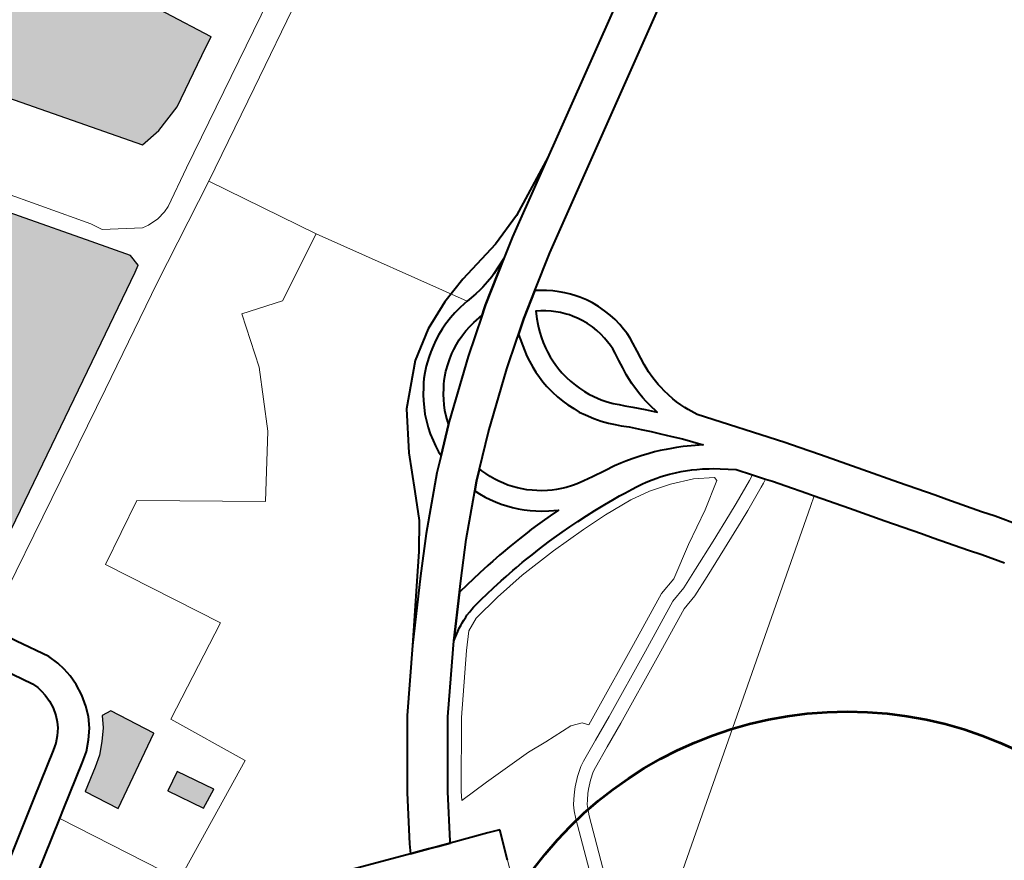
# Model space of a CAD drawing. Header units: metres. Extents: x 148316 to 148653, y 486436 to 486744.
# Tile 62 of 87: x 148553.6 to 148557.96, y 486724.94 to 486728.67. Entities that reach past the tile are written whole.
import ezdxf

# ---------------------------------------------------------------- set-up
doc = ezdxf.new("R2010")
doc.units = ezdxf.units.M
doc.header["$MEASUREMENT"] = 0
for name, color, linetype, lineweight in [('WVB-pen-brm-dik 018', 6, 'Continuous', 13), ('WVB-pen-dik 035', 1, 'Continuous', 40), ('WVB-raster-20%', 254, 'Continuous', 30), ('WVB-raster-60%', 253, 'Continuous', 30), ('WVB-tekst-dik 050', 1, 'Continuous', 53)]:
    doc.layers.add(name, color=color, linetype=linetype, lineweight=lineweight)

# ---------------------------------------------------------------- blocks, each defined once
blk = doc.blocks.new('INZET')
at = {"layer": 'WVB-raster-20%', "extrusion": (0, 0, -1)}
for points in [[(0.042004, -0.050449), (0.04153, -0.050402), (0.040889, -0.050212), (0.039608, -0.0495), (0.039375, -0.04938), (0.040405, -0.047335), (0.040483, -0.047294), (0.040606, -0.047206), (0.040709, -0.047103), (0.040782, -0.046995), (0.042076, -0.044626), (0.043292, -0.042389), (0.043562, -0.041972), (0.043737, -0.041719), (0.046613, -0.043739), (0.046712, -0.043809), (0.044443, -0.04701), (0.042618, -0.045721), (0.042445, -0.045966), (0.044269, -0.047255)], [(0.05122, -0.056769), (0.050119, -0.056139), (0.045104, -0.053387), (0.043779, -0.052657), (0.043632, -0.052569), (0.043645, -0.052293), (0.044174, -0.051541), (0.046115, -0.048777), (0.04621, -0.048647), (0.049447, -0.051052), (0.050523, -0.051794), (0.052675, -0.053309), (0.053101, -0.053679), (0.053128, -0.053701), (0.052637, -0.054409), (0.051405, -0.056427)]]:
    blk.add_hatch(color=256, dxfattribs=at).paths.add_polyline_path(points)
at = {"layer": 'WVB-raster-20%'}
blk.add_hatch(color=256, dxfattribs=at).paths.add_polyline_path([(-0.049434, -0.063215), (-0.049854, -0.062447), (-0.049432, -0.062217), (-0.049, -0.063008)])
at = {"layer": 'WVB-raster-60%'}
blk.add_hatch(color=256, dxfattribs=at).paths.add_polyline_path([(-0.050978, -0.062125), (-0.05135, -0.061395), (-0.050862, -0.061082), (-0.050626, -0.060926), (-0.050408, -0.060709), (-0.050214, -0.060479), (-0.050073, -0.060241), (-0.049854, -0.060271), (-0.049364, -0.061228)])
at = {"layer": 'WVB-pen-brm-dik 018'}
for p, q in [((-0.042004, -0.050449), (-0.044269, -0.047255)), ((-0.040405, -0.047335), (-0.039375, -0.04938)), ((-0.039262, -0.05086), (-0.034675, -0.048351)), ((-0.034675, -0.048351), (-0.039262, -0.05086)), ((-0.0458, -0.048556), (-0.043954, -0.051212)), ((-0.043954, -0.051212), (-0.0458, -0.048556)), ((-0.046115, -0.048777), (-0.044174, -0.051541)), ((-0.041503, -0.05143), (-0.037866, -0.049449)), ((-0.037866, -0.049449), (-0.041503, -0.05143)), ((-0.039608, -0.0495), (-0.040889, -0.050212)), ((-0.039375, -0.04938), (-0.039608, -0.0495)), ((-0.04153, -0.050402), (-0.042004, -0.050449)), ((-0.040889, -0.050212), (-0.04153, -0.050402)), ((-0.041277, -0.051961), (-0.039262, -0.05086)), ((-0.039262, -0.05086), (-0.041277, -0.051961)), ((-0.043954, -0.051212), (-0.043822, -0.051462)), ((-0.043822, -0.051462), (-0.043954, -0.051212)), ((-0.043822, -0.051462), (-0.043073, -0.051948)), ((-0.043073, -0.051948), (-0.043822, -0.051462)), ((-0.042335, -0.051897), (-0.041503, -0.05143)), ((-0.041503, -0.05143), (-0.042335, -0.051897)), ((-0.044174, -0.051541), (-0.043645, -0.052293)), ((-0.042469, -0.051948), (-0.042335, -0.051897)), ((-0.042335, -0.051897), (-0.042469, -0.051948)), ((-0.043518, -0.053134), (-0.041277, -0.051961)), ((-0.041277, -0.051961), (-0.043518, -0.053134)), ((-0.043073, -0.051948), (-0.042929, -0.051975)), ((-0.042929, -0.051975), (-0.043073, -0.051948)), ((-0.042929, -0.051975), (-0.042679, -0.051988)), ((-0.042679, -0.051988), (-0.042929, -0.051975)), ((-0.042679, -0.051988), (-0.042469, -0.051948)), ((-0.042469, -0.051948), (-0.042679, -0.051988)), ((-0.041277, -0.051961), (-0.040013, -0.054289)), ((-0.040013, -0.054289), (-0.041277, -0.051961)), ((-0.043645, -0.052293), (-0.043632, -0.052569)), ((-0.043632, -0.052569), (-0.043779, -0.052657)), ((-0.043779, -0.052657), (-0.045104, -0.053387)), ((-0.045815, -0.054392), (-0.043518, -0.053134)), ((-0.043518, -0.053134), (-0.045815, -0.054392)), ((-0.036506, -0.056871), (-0.030348, -0.053228)), ((-0.045104, -0.053387), (-0.050119, -0.056139)), ((-0.029892, -0.054004), (-0.036033, -0.057636)), ((-0.040013, -0.054289), (-0.041486, -0.055069)), ((-0.041486, -0.055069), (-0.040013, -0.054289)), ((-0.040013, -0.054289), (-0.038154, -0.05745)), ((-0.038154, -0.05745), (-0.040013, -0.054289)), ((-0.050993, -0.057188), (-0.045815, -0.054392)), ((-0.045815, -0.054392), (-0.050993, -0.057188)), ((-0.042381, -0.05478), (-0.042756, -0.055964)), ((-0.042756, -0.055964), (-0.042381, -0.05478)), ((-0.041486, -0.055069), (-0.042381, -0.05478)), ((-0.042381, -0.05478), (-0.041486, -0.055069)), ((-0.042756, -0.055964), (-0.04342, -0.057235)), ((-0.04342, -0.057235), (-0.042756, -0.055964)), ((-0.046683, -0.056801), (-0.048069, -0.057552)), ((-0.048069, -0.057552), (-0.046683, -0.056801)), ((-0.044373, -0.058476), (-0.046683, -0.056801)), ((-0.046683, -0.056801), (-0.044373, -0.058476)), ((-0.036937, -0.057149), (-0.036506, -0.056871)), ((-0.037317, -0.057298), (-0.036937, -0.057149)), ((-0.04342, -0.057235), (-0.044373, -0.058476)), ((-0.044373, -0.058476), (-0.04342, -0.057235)), ((-0.037782, -0.057414), (-0.037689, -0.057397)), ((-0.037689, -0.057397), (-0.037536, -0.057362)), ((-0.037536, -0.057362), (-0.037394, -0.057323)), ((-0.037394, -0.057323), (-0.037317, -0.057298)), ((-0.048069, -0.057552), (-0.046741, -0.060093)), ((-0.046741, -0.060093), (-0.048069, -0.057552)), ((-0.038962, -0.057631), (-0.038837, -0.057585)), ((-0.038837, -0.057585), (-0.038671, -0.057535)), ((-0.038671, -0.057535), (-0.038522, -0.057502)), ((-0.038522, -0.057502), (-0.038368, -0.057473)), ((-0.038368, -0.057473), (-0.038244, -0.057459)), ((-0.038244, -0.057459), (-0.038154, -0.05745)), ((-0.038154, -0.05745), (-0.03804, -0.057439)), ((-0.03804, -0.057439), (-0.037903, -0.057428)), ((-0.037903, -0.057428), (-0.037782, -0.057414)), ((-0.050664, -0.057797), (-0.050278, -0.058488)), ((-0.039461, -0.057897), (-0.039331, -0.057812)), ((-0.039331, -0.057812), (-0.039218, -0.05775)), ((-0.039218, -0.05775), (-0.039092, -0.057689)), ((-0.039092, -0.057689), (-0.038962, -0.057631)), ((-0.036033, -0.057636), (-0.03679, -0.058126)), ((-0.039726, -0.058096), (-0.039571, -0.057975)), ((-0.039571, -0.057975), (-0.039461, -0.057897)), ((-0.038793, -0.058048), (-0.038902, -0.058097)), ((-0.038846, -0.058464), (-0.038061, -0.057891)), ((-0.038695, -0.058012), (-0.038793, -0.058048)), ((-0.038556, -0.057971), (-0.038695, -0.058012)), ((-0.038431, -0.057942), (-0.038556, -0.057971)), ((-0.038302, -0.057918), (-0.038431, -0.057942)), ((-0.038061, -0.057891), (-0.038302, -0.057918)), ((-0.050921, -0.058772), (-0.051277, -0.058134)), ((-0.039927, -0.058291), (-0.039836, -0.0582)), ((-0.039836, -0.0582), (-0.039726, -0.058096)), ((-0.039208, -0.058269), (-0.039302, -0.058336)), ((-0.039101, -0.058199), (-0.039208, -0.058269)), ((-0.03901, -0.05815), (-0.039101, -0.058199)), ((-0.038902, -0.058097), (-0.03901, -0.05815)), ((-0.03679, -0.058126), (-0.036585, -0.058275)), ((-0.036585, -0.058275), (-0.03647, -0.058366)), ((-0.050278, -0.058488), (-0.050198, -0.058727)), ((-0.040147, -0.05857), (-0.04005, -0.058444)), ((-0.04005, -0.058444), (-0.039987, -0.058364)), ((-0.040021, -0.059391), (-0.038846, -0.058464)), ((-0.039987, -0.058364), (-0.039927, -0.058291)), ((-0.039432, -0.058438), (-0.039522, -0.058522)), ((-0.039302, -0.058336), (-0.039432, -0.058438)), ((-0.03647, -0.058366), (-0.036368, -0.058459)), ((-0.036368, -0.058459), (-0.036282, -0.058549)), ((-0.040292, -0.058807), (-0.040221, -0.058687)), ((-0.040221, -0.058687), (-0.040147, -0.05857)), ((-0.039637, -0.058646), (-0.039695, -0.058721)), ((-0.039593, -0.058593), (-0.039637, -0.058646)), ((-0.039522, -0.058522), (-0.039593, -0.058593)), ((-0.037654, -0.058709), (-0.03776, -0.058786)), ((-0.037749, -0.059069), (-0.037654, -0.058709)), ((-0.037118, -0.05866), (-0.037172, -0.05877)), ((-0.037039, -0.058513), (-0.037118, -0.05866)), ((-0.036944, -0.05857), (-0.037039, -0.058513)), ((-0.036858, -0.058633), (-0.036944, -0.05857)), ((-0.036761, -0.05871), (-0.036858, -0.058633)), ((-0.036683, -0.05878), (-0.036761, -0.05871)), ((-0.036282, -0.058549), (-0.036194, -0.058647)), ((-0.036194, -0.058647), (-0.036117, -0.058748)), ((-0.050875, -0.05891), (-0.050921, -0.058772)), ((-0.050852, -0.059023), (-0.050875, -0.05891)), ((-0.050198, -0.058727), (-0.050159, -0.058917)), ((-0.050159, -0.058917), (-0.050139, -0.05911)), ((-0.040365, -0.058944), (-0.040292, -0.058807)), ((-0.039837, -0.058922), (-0.039899, -0.059026)), ((-0.039778, -0.058829), (-0.039837, -0.058922)), ((-0.039695, -0.058721), (-0.039778, -0.058829)), ((-0.03776, -0.058786), (-0.038302, -0.059181)), ((-0.037204, -0.058841), (-0.037245, -0.058948)), ((-0.037172, -0.05877), (-0.037204, -0.058841)), ((-0.036614, -0.058854), (-0.036683, -0.05878)), ((-0.03654, -0.058936), (-0.036614, -0.058854)), ((-0.036117, -0.058748), (-0.036064, -0.058824)), ((-0.036064, -0.058824), (-0.035979, -0.058962)), ((-0.050839, -0.059145), (-0.050852, -0.059023)), ((-0.050839, -0.059305), (-0.050839, -0.059145)), ((-0.050139, -0.05911), (-0.050139, -0.059348)), ((-0.040477, -0.059228), (-0.040425, -0.05909)), ((-0.040425, -0.05909), (-0.040365, -0.058944)), ((-0.039957, -0.059135), (-0.040006, -0.059255)), ((-0.039899, -0.059026), (-0.039957, -0.059135)), ((-0.037779, -0.05921), (-0.037749, -0.059069)), ((-0.037282, -0.059063), (-0.037311, -0.059173)), ((-0.037245, -0.058948), (-0.037282, -0.059063)), ((-0.036481, -0.059012), (-0.03654, -0.058936)), ((-0.036441, -0.05907), (-0.036481, -0.059012)), ((-0.03637, -0.059186), (-0.036441, -0.05907)), ((-0.035979, -0.058962), (-0.035909, -0.059093)), ((-0.035909, -0.059093), (-0.035848, -0.05923)), ((-0.050859, -0.05947), (-0.050839, -0.059305)), ((-0.050139, -0.059348), (-0.050172, -0.059612)), ((-0.040523, -0.059371), (-0.040477, -0.059228)), ((-0.040006, -0.059255), (-0.040052, -0.059377)), ((-0.038302, -0.059181), (-0.039447, -0.060084)), ((-0.037818, -0.059485), (-0.037801, -0.059334)), ((-0.037801, -0.059334), (-0.037779, -0.05921)), ((-0.037337, -0.059295), (-0.037355, -0.059398)), ((-0.037311, -0.059173), (-0.037337, -0.059295)), ((-0.036313, -0.059292), (-0.03637, -0.059186)), ((-0.036265, -0.059399), (-0.036313, -0.059292)), ((-0.035848, -0.05923), (-0.035791, -0.059387)), ((-0.05091, -0.059644), (-0.050859, -0.05947)), ((-0.04058, -0.059654), (-0.040559, -0.059527)), ((-0.040559, -0.059527), (-0.040523, -0.059371)), ((-0.040052, -0.059377), (-0.040071, -0.059434)), ((-0.040071, -0.059434), (-0.040021, -0.059391)), ((-0.037824, -0.059615), (-0.037818, -0.059485)), ((-0.037369, -0.059521), (-0.037374, -0.059627)), ((-0.037355, -0.059398), (-0.037369, -0.059521)), ((-0.036221, -0.059522), (-0.036265, -0.059399)), ((-0.036187, -0.059647), (-0.036221, -0.059522)), ((-0.035791, -0.059387), (-0.03575, -0.059539)), ((-0.03575, -0.059539), (-0.035718, -0.059682)), ((-0.051032, -0.059897), (-0.050963, -0.059781)), ((-0.050963, -0.059781), (-0.05091, -0.059644)), ((-0.050172, -0.059612), (-0.050246, -0.059867)), ((-0.040606, -0.059899), (-0.040603, -0.059802)), ((-0.040603, -0.059802), (-0.04058, -0.059654)), ((-0.037825, -0.059749), (-0.037824, -0.059615)), ((-0.03782, -0.059875), (-0.037825, -0.059749)), ((-0.037374, -0.059627), (-0.037375, -0.059742)), ((-0.037375, -0.059742), (-0.037371, -0.05985)), ((-0.036161, -0.059764), (-0.036187, -0.059647)), ((-0.036144, -0.059882), (-0.036161, -0.059764)), ((-0.035718, -0.059682), (-0.035696, -0.059832)), ((-0.051145, -0.060032), (-0.051032, -0.059897)), ((-0.050246, -0.059867), (-0.05033, -0.060086)), ((-0.040905, -0.060158), (-0.040606, -0.059899)), ((-0.03781, -0.060016), (-0.03782, -0.059875)), ((-0.03778, -0.060187), (-0.03781, -0.060016)), ((-0.037371, -0.05985), (-0.037363, -0.059961)), ((-0.037363, -0.059961), (-0.037338, -0.060104)), ((-0.036136, -0.059986), (-0.036144, -0.059882)), ((-0.036132, -0.060088), (-0.036136, -0.059986)), ((-0.035696, -0.059832), (-0.035686, -0.059961)), ((-0.035686, -0.059961), (-0.035682, -0.060089)), ((-0.051407, -0.060244), (-0.051261, -0.060148)), ((-0.051261, -0.060148), (-0.051145, -0.060032)), ((-0.05033, -0.060086), (-0.05046, -0.060305)), ((-0.046741, -0.060093), (-0.048877, -0.061191)), ((-0.048877, -0.061191), (-0.046741, -0.060093)), ((-0.041878, -0.061115), (-0.040905, -0.060158)), ((-0.039447, -0.060084), (-0.040084, -0.060637)), ((-0.037751, -0.060333), (-0.03778, -0.060187)), ((-0.037338, -0.060104), (-0.037313, -0.060226)), ((-0.037313, -0.060226), (-0.037275, -0.060358)), ((-0.036145, -0.060287), (-0.036136, -0.060184)), ((-0.036136, -0.060184), (-0.036132, -0.060088)), ((-0.035686, -0.060213), (-0.035698, -0.060339)), ((-0.035682, -0.060089), (-0.035686, -0.060213)), ((-0.052349, -0.060847), (-0.051407, -0.060244)), ((-0.05046, -0.060305), (-0.050629, -0.060506)), ((-0.050073, -0.060241), (-0.050214, -0.060479)), ((-0.049854, -0.060271), (-0.050073, -0.060241)), ((-0.049364, -0.061228), (-0.049854, -0.060271)), ((-0.037708, -0.060483), (-0.037751, -0.060333)), ((-0.037275, -0.060358), (-0.037245, -0.060463)), ((-0.036171, -0.060469), (-0.036145, -0.060287)), ((-0.035698, -0.060339), (-0.035726, -0.060533)), ((-0.050629, -0.060506), (-0.050816, -0.060693)), ((-0.050214, -0.060479), (-0.050408, -0.060709)), ((-0.040084, -0.060637), (-0.040067, -0.060701)), ((-0.03767, -0.060614), (-0.037708, -0.060483)), ((-0.037608, -0.06076), (-0.03767, -0.060614)), ((-0.037245, -0.060463), (-0.037193, -0.060585)), ((-0.037193, -0.060585), (-0.037148, -0.060694)), ((-0.03622, -0.060818), (-0.036197, -0.060651)), ((-0.036197, -0.060651), (-0.036171, -0.060469)), ((-0.035726, -0.060533), (-0.035751, -0.060712)), ((-0.054134, -0.061988), (-0.052349, -0.060847)), ((-0.051025, -0.060831), (-0.051972, -0.061437)), ((-0.050816, -0.060693), (-0.051025, -0.060831)), ((-0.050408, -0.060709), (-0.050626, -0.060926)), ((-0.040067, -0.060701), (-0.040033, -0.060802)), ((-0.040033, -0.060802), (-0.039991, -0.060909)), ((-0.037552, -0.060893), (-0.037608, -0.06076)), ((-0.037476, -0.061026), (-0.037552, -0.060893)), ((-0.037148, -0.060694), (-0.037088, -0.060798)), ((-0.037088, -0.060798), (-0.036996, -0.060952)), ((-0.03623, -0.060926), (-0.03622, -0.060818)), ((-0.035772, -0.060869), (-0.03578, -0.060954)), ((-0.035751, -0.060712), (-0.035772, -0.060869)), ((-0.050862, -0.061082), (-0.05135, -0.061395)), ((-0.050626, -0.060926), (-0.050862, -0.061082)), ((-0.040449, -0.060972), (-0.041233, -0.061742)), ((-0.040405, -0.061086), (-0.040449, -0.060972)), ((-0.040343, -0.06122), (-0.040405, -0.061086)), ((-0.039991, -0.060909), (-0.03994, -0.061018)), ((-0.03994, -0.061018), (-0.039893, -0.061105)), ((-0.039893, -0.061105), (-0.039835, -0.061206)), ((-0.037374, -0.061195), (-0.037476, -0.061026)), ((-0.036996, -0.060952), (-0.036918, -0.061065)), ((-0.036918, -0.061065), (-0.036827, -0.061173)), ((-0.036235, -0.061224), (-0.036234, -0.06105)), ((-0.036234, -0.06105), (-0.03623, -0.060926)), ((-0.035784, -0.061059), (-0.035785, -0.061215)), ((-0.03578, -0.060954), (-0.035784, -0.061059)), ((-0.050978, -0.062125), (-0.049364, -0.061228)), ((-0.048877, -0.061191), (-0.048069, -0.062894)), ((-0.048069, -0.062894), (-0.048877, -0.061191)), ((-0.042525, -0.061811), (-0.041878, -0.061115)), ((-0.040286, -0.061324), (-0.040343, -0.06122)), ((-0.04022, -0.061439), (-0.040286, -0.061324)), ((-0.039835, -0.061206), (-0.039779, -0.061294)), ((-0.039779, -0.061294), (-0.039715, -0.061379)), ((-0.037277, -0.061337), (-0.037374, -0.061195)), ((-0.036827, -0.061173), (-0.036737, -0.06127)), ((-0.036737, -0.06127), (-0.036649, -0.061364)), ((-0.03623, -0.061345), (-0.036235, -0.061224)), ((-0.035785, -0.061215), (-0.03578, -0.061315)), ((-0.03578, -0.061315), (-0.035772, -0.061409)), ((-0.051972, -0.061437), (-0.052158, -0.061556)), ((-0.05135, -0.061395), (-0.050978, -0.062125)), ((-0.040149, -0.06155), (-0.04022, -0.061439)), ((-0.039715, -0.061379), (-0.039644, -0.061465)), ((-0.039644, -0.061465), (-0.039572, -0.061548)), ((-0.039572, -0.061548), (-0.039497, -0.061622)), ((-0.037165, -0.061471), (-0.037277, -0.061337)), ((-0.037066, -0.061577), (-0.037165, -0.061471)), ((-0.036649, -0.061364), (-0.036521, -0.061489)), ((-0.036521, -0.061489), (-0.036329, -0.061696)), ((-0.03622, -0.061455), (-0.03623, -0.061345)), ((-0.036208, -0.061559), (-0.03622, -0.061455)), ((-0.035772, -0.061409), (-0.035761, -0.061503)), ((-0.035761, -0.061503), (-0.035748, -0.0616)), ((-0.052158, -0.061556), (-0.053661, -0.062516)), ((-0.050783, -0.064194), (-0.052158, -0.061556)), ((-0.052158, -0.061556), (-0.050783, -0.064194)), ((-0.041233, -0.061742), (-0.041861, -0.062418)), ((-0.040069, -0.061658), (-0.040149, -0.06155)), ((-0.039987, -0.061757), (-0.040069, -0.061658)), ((-0.0399, -0.061856), (-0.039987, -0.061757)), ((-0.039497, -0.061622), (-0.039412, -0.061699)), ((-0.039412, -0.061699), (-0.039328, -0.061768)), ((-0.036971, -0.061679), (-0.037066, -0.061577)), ((-0.036843, -0.061804), (-0.036971, -0.061679)), ((-0.036329, -0.061696), (-0.036148, -0.061894)), ((-0.036192, -0.061675), (-0.036208, -0.061559)), ((-0.036148, -0.061894), (-0.036192, -0.061675)), ((-0.035748, -0.0616), (-0.035722, -0.061729)), ((-0.035722, -0.061729), (-0.035692, -0.06186)), ((-0.043563, -0.062964), (-0.042525, -0.061811)), ((-0.039806, -0.061948), (-0.0399, -0.061856)), ((-0.039706, -0.06204), (-0.039806, -0.061948)), ((-0.039328, -0.061768), (-0.039244, -0.061831)), ((-0.039244, -0.061831), (-0.039133, -0.061901)), ((-0.039133, -0.061901), (-0.039044, -0.061955)), ((-0.039044, -0.061955), (-0.038958, -0.062)), ((-0.03666, -0.062001), (-0.036843, -0.061804)), ((-0.035692, -0.06186), (-0.035662, -0.061959)), ((-0.035662, -0.061959), (-0.035627, -0.062063)), ((-0.039606, -0.062122), (-0.039706, -0.06204)), ((-0.039499, -0.062202), (-0.039606, -0.062122)), ((-0.03937, -0.062283), (-0.039499, -0.062202)), ((-0.038958, -0.062), (-0.038854, -0.062047)), ((-0.038854, -0.062047), (-0.038759, -0.062085)), ((-0.038759, -0.062085), (-0.038617, -0.062134)), ((-0.038617, -0.062134), (-0.038514, -0.062161)), ((-0.038514, -0.062161), (-0.038354, -0.062195)), ((-0.038354, -0.062195), (-0.038144, -0.06223)), ((-0.036505, -0.06217), (-0.03666, -0.062001)), ((-0.036362, -0.062329), (-0.036505, -0.06217)), ((-0.035627, -0.062063), (-0.035587, -0.062171)), ((-0.035587, -0.062171), (-0.035555, -0.062248)), ((-0.049854, -0.062447), (-0.049432, -0.062217)), ((-0.049432, -0.062217), (-0.049, -0.063008)), ((-0.041861, -0.062418), (-0.042032, -0.062609)), ((-0.040449, -0.062424), (-0.040261, -0.062412)), ((-0.040261, -0.062412), (-0.040046, -0.062403)), ((-0.040046, -0.062403), (-0.03992, -0.062398)), ((-0.03992, -0.062398), (-0.039761, -0.062394)), ((-0.039761, -0.062394), (-0.039627, -0.062392)), ((-0.039627, -0.062392), (-0.039409, -0.062392)), ((-0.039409, -0.062392), (-0.039188, -0.062394)), ((-0.039188, -0.062394), (-0.03937, -0.062283)), ((-0.038144, -0.06223), (-0.037847, -0.062278)), ((-0.037847, -0.062278), (-0.03761, -0.062317)), ((-0.03761, -0.062317), (-0.037461, -0.062351)), ((-0.037461, -0.062351), (-0.037342, -0.062381)), ((-0.037342, -0.062381), (-0.037196, -0.062417)), ((-0.037196, -0.062417), (-0.036998, -0.062477)), ((-0.036192, -0.062522), (-0.036362, -0.062329)), ((-0.035555, -0.062248), (-0.035454, -0.062456)), ((-0.049434, -0.063215), (-0.049854, -0.062447)), ((-0.042032, -0.062609), (-0.041799, -0.062572)), ((-0.041799, -0.062572), (-0.041616, -0.062545)), ((-0.041616, -0.062545), (-0.041418, -0.062517)), ((-0.041418, -0.062517), (-0.041181, -0.062489)), ((-0.041181, -0.062489), (-0.041031, -0.062472)), ((-0.041031, -0.062472), (-0.04093, -0.062463)), ((-0.04093, -0.062463), (-0.040835, -0.062454)), ((-0.040835, -0.062454), (-0.040727, -0.062445)), ((-0.040727, -0.062445), (-0.040548, -0.062429)), ((-0.040548, -0.062429), (-0.040449, -0.062424)), ((-0.036998, -0.062477), (-0.036824, -0.062537)), ((-0.036824, -0.062537), (-0.036708, -0.062579)), ((-0.036708, -0.062579), (-0.036584, -0.06263)), ((-0.036584, -0.06263), (-0.036466, -0.062684)), ((-0.036036, -0.062702), (-0.036192, -0.062522)), ((-0.035454, -0.062456), (-0.034231, -0.064088)), ((-0.040029, -0.062853), (-0.04024, -0.062861)), ((-0.039907, -0.062848), (-0.040029, -0.062853)), ((-0.039752, -0.062844), (-0.039907, -0.062848)), ((-0.039623, -0.062842), (-0.039752, -0.062844)), ((-0.03941, -0.062842), (-0.039623, -0.062842)), ((-0.039201, -0.062844), (-0.03941, -0.062842)), ((-0.038988, -0.06285), (-0.039201, -0.062844)), ((-0.038759, -0.062859), (-0.038988, -0.06285)), ((-0.038542, -0.062871), (-0.038759, -0.062859)), ((-0.036466, -0.062684), (-0.03636, -0.062736)), ((-0.03636, -0.062736), (-0.03625, -0.062785)), ((-0.03625, -0.062785), (-0.036117, -0.062853)), ((-0.036117, -0.062853), (-0.035736, -0.063073)), ((-0.035736, -0.063073), (-0.036036, -0.062702)), ((-0.048069, -0.062894), (-0.050783, -0.064194)), ((-0.050783, -0.064194), (-0.048069, -0.062894)), ((-0.049, -0.063008), (-0.049434, -0.063215)), ((-0.044559, -0.06416), (-0.043563, -0.062964)), ((-0.042026, -0.063072), (-0.042098, -0.06309)), ((-0.041972, -0.063059), (-0.042026, -0.063072)), ((-0.041911, -0.063046), (-0.041972, -0.063059)), ((-0.041834, -0.063033), (-0.041911, -0.063046)), ((-0.041731, -0.063017), (-0.041834, -0.063033)), ((-0.041552, -0.06299), (-0.041731, -0.063017)), ((-0.04136, -0.062963), (-0.041552, -0.06299)), ((-0.04113, -0.062936), (-0.04136, -0.062963)), ((-0.040986, -0.06292), (-0.04113, -0.062936)), ((-0.040888, -0.062911), (-0.040986, -0.06292)), ((-0.040794, -0.062902), (-0.040888, -0.062911)), ((-0.040689, -0.062893), (-0.040794, -0.062902)), ((-0.040516, -0.062878), (-0.040689, -0.062893)), ((-0.040684, -0.063104), (-0.039803, -0.063069)), ((-0.039803, -0.063069), (-0.040684, -0.063104)), ((-0.040422, -0.062873), (-0.040516, -0.062878)), ((-0.04024, -0.062861), (-0.040422, -0.062873)), ((-0.039803, -0.063069), (-0.038991, -0.063069)), ((-0.038991, -0.063069), (-0.039803, -0.063069)), ((-0.038991, -0.063069), (-0.038404, -0.063087)), ((-0.038404, -0.063087), (-0.038991, -0.063069)), ((-0.038283, -0.06289), (-0.038542, -0.062871)), ((-0.038076, -0.062908), (-0.038283, -0.06289)), ((-0.037905, -0.062925), (-0.038076, -0.062908)), ((-0.037772, -0.06294), (-0.037905, -0.062925)), ((-0.037591, -0.062962), (-0.037772, -0.06294)), ((-0.037479, -0.062978), (-0.037591, -0.062962)), ((-0.037347, -0.063), (-0.037479, -0.062978)), ((-0.037249, -0.06302), (-0.037347, -0.063)), ((-0.037105, -0.063055), (-0.037249, -0.06302)), ((-0.037, -0.063083), (-0.037105, -0.063055)), ((-0.042567, -0.063293), (-0.042755, -0.063412)), ((-0.042496, -0.063252), (-0.042567, -0.063293)), ((-0.042436, -0.063222), (-0.042496, -0.063252)), ((-0.042374, -0.063193), (-0.042436, -0.063222)), ((-0.042313, -0.063166), (-0.042374, -0.063193)), ((-0.042363, -0.063425), (-0.042065, -0.063294)), ((-0.042065, -0.063294), (-0.042363, -0.063425)), ((-0.042241, -0.063139), (-0.042313, -0.063166)), ((-0.042193, -0.06312), (-0.042241, -0.063139)), ((-0.042098, -0.06309), (-0.042193, -0.06312)), ((-0.042065, -0.063294), (-0.041409, -0.06319)), ((-0.041409, -0.06319), (-0.042065, -0.063294)), ((-0.041409, -0.06319), (-0.040684, -0.063104)), ((-0.040684, -0.063104), (-0.041409, -0.06319)), ((-0.038404, -0.063087), (-0.037748, -0.063138)), ((-0.037748, -0.063138), (-0.038404, -0.063087)), ((-0.037748, -0.063138), (-0.037299, -0.063225)), ((-0.037299, -0.063225), (-0.037748, -0.063138)), ((-0.037299, -0.063225), (-0.036833, -0.063363)), ((-0.036833, -0.063363), (-0.037299, -0.063225)), ((-0.036924, -0.063105), (-0.037, -0.063083)), ((-0.036798, -0.063147), (-0.036924, -0.063105)), ((-0.036721, -0.063176), (-0.036798, -0.063147)), ((-0.036597, -0.063224), (-0.036721, -0.063176)), ((-0.036481, -0.063276), (-0.036597, -0.063224)), ((-0.036262, -0.063385), (-0.036481, -0.063276)), ((-0.042755, -0.063412), (-0.042882, -0.063553)), ((-0.042655, -0.06375), (-0.042363, -0.063425)), ((-0.042363, -0.063425), (-0.042655, -0.06375)), ((-0.036833, -0.063363), (-0.036349, -0.06357)), ((-0.036349, -0.06357), (-0.036833, -0.063363)), ((-0.036165, -0.06344), (-0.036262, -0.063385)), ((-0.03606, -0.063502), (-0.036165, -0.06344)), ((-0.035937, -0.063583), (-0.03606, -0.063502)), ((-0.042882, -0.063553), (-0.043846, -0.064711)), ((-0.036349, -0.06357), (-0.035952, -0.063812)), ((-0.035952, -0.063812), (-0.036349, -0.06357)), ((-0.035848, -0.063645), (-0.035937, -0.063583)), ((-0.035737, -0.063729), (-0.035848, -0.063645)), ((-0.035461, -0.063947), (-0.035737, -0.063729)), ((-0.043609, -0.064894), (-0.042655, -0.06375)), ((-0.042655, -0.06375), (-0.043609, -0.064894)), ((-0.035952, -0.063898), (-0.036539, -0.064278)), ((-0.036539, -0.064278), (-0.035952, -0.063898)), ((-0.035952, -0.063812), (-0.035952, -0.063898)), ((-0.035952, -0.063898), (-0.035952, -0.063812)), ((-0.035232, -0.064252), (-0.035461, -0.063947)), ((-0.045556, -0.065556), (-0.044559, -0.06416)), ((-0.034231, -0.064088), (-0.034036, -0.064356)), ((-0.036539, -0.064278), (-0.037282, -0.064693)), ((-0.037282, -0.064693), (-0.036539, -0.064278)), ((-0.035361, -0.064318), (-0.035898, -0.064563)), ((-0.035898, -0.064563), (-0.035361, -0.064318)), ((-0.035232, -0.064252), (-0.035361, -0.064318)), ((-0.035361, -0.064318), (-0.035232, -0.064252)), ((-0.03505, -0.064496), (-0.035232, -0.064252)), ((-0.034036, -0.064356), (-0.033748, -0.064766)), ((-0.035898, -0.064563), (-0.036152, -0.064673)), ((-0.036152, -0.064673), (-0.035898, -0.064563)), ((-0.035776, -0.064837), (-0.035231, -0.064588)), ((-0.035231, -0.064588), (-0.035776, -0.064837)), ((-0.035231, -0.064588), (-0.03514, -0.064542)), ((-0.03514, -0.064542), (-0.035231, -0.064588)), ((-0.03514, -0.064542), (-0.03505, -0.064496)), ((-0.03505, -0.064496), (-0.03514, -0.064542)), ((-0.034955, -0.064623), (-0.03505, -0.064496)), ((-0.043846, -0.064711), (-0.04481, -0.066061)), ((-0.037282, -0.064693), (-0.03799, -0.065117)), ((-0.03799, -0.065117), (-0.037282, -0.064693)), ((-0.036152, -0.064673), (-0.036797, -0.064946)), ((-0.036797, -0.064946), (-0.036152, -0.064673)), ((-0.034768, -0.06488), (-0.034955, -0.064623)), ((-0.033748, -0.064766), (-0.033175, -0.065583)), ((-0.044562, -0.066229), (-0.043609, -0.064894)), ((-0.043609, -0.064894), (-0.044562, -0.066229)), ((-0.036797, -0.064946), (-0.037472, -0.065228)), ((-0.037472, -0.065228), (-0.036797, -0.064946)), ((-0.036681, -0.065223), (-0.036034, -0.064949)), ((-0.036034, -0.064949), (-0.036681, -0.065223)), ((-0.036034, -0.064949), (-0.035776, -0.064837)), ((-0.035776, -0.064837), (-0.036034, -0.064949)), ((-0.034484, -0.065283), (-0.034768, -0.06488)), ((-0.0384, -0.065231), (-0.039561, -0.065792)), ((-0.039561, -0.065792), (-0.0384, -0.065231)), ((-0.03799, -0.065117), (-0.0384, -0.065231)), ((-0.0384, -0.065231), (-0.03799, -0.065117)), ((-0.037472, -0.065228), (-0.037927, -0.065411)), ((-0.037927, -0.065411), (-0.037472, -0.065228)), ((-0.037358, -0.065505), (-0.036681, -0.065223)), ((-0.036681, -0.065223), (-0.037358, -0.065505)), ((-0.037927, -0.065411), (-0.038294, -0.065513)), ((-0.038294, -0.065513), (-0.037927, -0.065411)), ((-0.034388, -0.065421), (-0.034593, -0.06557)), ((-0.034593, -0.06557), (-0.034388, -0.065421)), ((-0.034388, -0.065421), (-0.034484, -0.065283)), ((-0.033911, -0.066101), (-0.034388, -0.065421)), ((-0.046168, -0.066509), (-0.045556, -0.065556)), ((-0.034593, -0.06557), (-0.044058, -0.072243)), ((-0.044058, -0.072243), (-0.034593, -0.06557)), ((-0.038294, -0.065513), (-0.039432, -0.066062)), ((-0.039432, -0.066062), (-0.038294, -0.065513)), ((-0.038188, -0.065795), (-0.037831, -0.065696)), ((-0.037831, -0.065696), (-0.038188, -0.065795)), ((-0.037831, -0.065696), (-0.037358, -0.065505)), ((-0.037358, -0.065505), (-0.037831, -0.065696)), ((-0.033175, -0.065583), (-0.032692, -0.066265)), ((-0.039561, -0.065792), (-0.041058, -0.066504)), ((-0.041058, -0.066504), (-0.039561, -0.065792)), ((-0.039302, -0.066333), (-0.038188, -0.065795)), ((-0.038188, -0.065795), (-0.039302, -0.066333)), ((-0.04481, -0.066061), (-0.045403, -0.066984)), ((-0.039432, -0.066062), (-0.040931, -0.066776)), ((-0.040931, -0.066776), (-0.039432, -0.066062)), ((-0.033428, -0.066784), (-0.033911, -0.066101)), ((-0.047758, -0.06615), (-0.046282, -0.0667)), ((-0.044672, -0.0664), (-0.044562, -0.066229)), ((-0.044562, -0.066229), (-0.044672, -0.0664)), ((-0.040803, -0.067047), (-0.039302, -0.066333)), ((-0.039302, -0.066333), (-0.040803, -0.067047)), ((-0.032692, -0.066265), (-0.032198, -0.066969)), ((-0.046282, -0.0667), (-0.046168, -0.066509)), ((-0.043982, -0.066385), (-0.044672, -0.0664)), ((-0.044672, -0.0664), (-0.043982, -0.066385)), ((-0.043291, -0.066385), (-0.043982, -0.066385)), ((-0.043982, -0.066385), (-0.043291, -0.066385)), ((-0.042842, -0.066385), (-0.043291, -0.066385)), ((-0.043291, -0.066385), (-0.042842, -0.066385)), ((-0.042393, -0.06642), (-0.042842, -0.066385)), ((-0.042842, -0.066385), (-0.042393, -0.06642)), ((-0.041737, -0.066454), (-0.042393, -0.06642)), ((-0.042393, -0.06642), (-0.041737, -0.066454)), ((-0.041495, -0.066541), (-0.041737, -0.066454)), ((-0.041737, -0.066454), (-0.041495, -0.066541)), ((-0.041401, -0.066663), (-0.041495, -0.066541)), ((-0.041495, -0.066541), (-0.041401, -0.066663)), ((-0.041058, -0.066504), (-0.041401, -0.066663)), ((-0.041401, -0.066663), (-0.041058, -0.066504)), ((-0.040931, -0.066776), (-0.04148, -0.06703)), ((-0.04148, -0.06703), (-0.040931, -0.066776)), ((-0.032935, -0.067485), (-0.033428, -0.066784)), ((-0.045403, -0.066984), (-0.045424, -0.067019)), ((-0.032198, -0.066969), (-0.032041, -0.067194)), ((-0.045424, -0.067019), (-0.044619, -0.067319)), ((-0.04148, -0.06703), (-0.041961, -0.067253)), ((-0.041961, -0.067253), (-0.04148, -0.06703)), ((-0.041354, -0.067302), (-0.040803, -0.067047)), ((-0.040803, -0.067047), (-0.041354, -0.067302)), ((-0.032041, -0.067194), (-0.03157, -0.067865)), ((-0.044619, -0.067319), (-0.044355, -0.067417)), ((-0.044355, -0.067417), (-0.044609, -0.068069)), ((-0.042081, -0.067313), (-0.042274, -0.067453)), ((-0.042274, -0.067453), (-0.042081, -0.067313)), ((-0.041961, -0.067253), (-0.042081, -0.067313)), ((-0.042081, -0.067313), (-0.041961, -0.067253)), ((-0.041831, -0.067524), (-0.041354, -0.067302)), ((-0.041354, -0.067302), (-0.041831, -0.067524)), ((-0.042444, -0.067607), (-0.042524, -0.067689)), ((-0.042524, -0.067689), (-0.042444, -0.067607)), ((-0.042274, -0.067453), (-0.042444, -0.067607)), ((-0.042444, -0.067607), (-0.042274, -0.067453)), ((-0.042085, -0.067687), (-0.041925, -0.067571)), ((-0.041925, -0.067571), (-0.042085, -0.067687)), ((-0.041925, -0.067571), (-0.041831, -0.067524)), ((-0.041831, -0.067524), (-0.041925, -0.067571)), ((-0.032778, -0.06771), (-0.032935, -0.067485)), ((-0.042628, -0.067814), (-0.042705, -0.067917)), ((-0.042705, -0.067917), (-0.042628, -0.067814)), ((-0.042524, -0.067689), (-0.042628, -0.067814)), ((-0.042628, -0.067814), (-0.042524, -0.067689)), ((-0.042301, -0.06789), (-0.042236, -0.067823)), ((-0.042236, -0.067823), (-0.042301, -0.06789)), ((-0.042236, -0.067823), (-0.042085, -0.067687)), ((-0.042085, -0.067687), (-0.042236, -0.067823)), ((-0.032301, -0.068389), (-0.032778, -0.06771)), ((-0.03157, -0.067865), (-0.031383, -0.068119)), ((-0.044609, -0.068069), (-0.0452, -0.069583)), ((-0.042768, -0.068029), (-0.042842, -0.068198)), ((-0.042842, -0.068198), (-0.042768, -0.068029)), ((-0.042705, -0.067917), (-0.042768, -0.068029)), ((-0.042768, -0.068029), (-0.042705, -0.067917)), ((-0.042499, -0.068163), (-0.042453, -0.068082)), ((-0.042453, -0.068082), (-0.042499, -0.068163)), ((-0.042453, -0.068082), (-0.042392, -0.068)), ((-0.042392, -0.068), (-0.042453, -0.068082)), ((-0.042392, -0.068), (-0.042301, -0.06789)), ((-0.042301, -0.06789), (-0.042392, -0.068)), ((-0.042842, -0.068198), (-0.043568, -0.070101)), ((-0.043568, -0.070101), (-0.042842, -0.068198)), ((-0.043288, -0.070208), (-0.042564, -0.068312)), ((-0.042564, -0.068312), (-0.043288, -0.070208)), ((-0.042564, -0.068312), (-0.042499, -0.068163)), ((-0.042499, -0.068163), (-0.042564, -0.068312)), ((-0.031383, -0.068119), (-0.031077, -0.068566)), ((-0.032118, -0.06864), (-0.032301, -0.068389)), ((-0.031814, -0.069083), (-0.032118, -0.06864))]:
    blk.add_line(p, q, dxfattribs=at)
at = {"layer": 'WVB-pen-dik 035', "ltscale": 0.5}
for p, q in [((-0.034836, -0.055883), (-0.036158, -0.056536)), ((-0.036158, -0.056536), (-0.036907, -0.056785)), ((-0.036907, -0.056785), (-0.037946, -0.056997)), ((-0.038561, -0.057174), (-0.039215, -0.057446)), ((-0.037946, -0.056997), (-0.038561, -0.057174)), ((-0.039215, -0.057446), (-0.039855, -0.057854)), ((-0.039855, -0.057854), (-0.040632, -0.058616)), ((-0.040632, -0.058616), (-0.041155, -0.059438)), ((-0.041155, -0.059438), (-0.041546, -0.060215)), ((-0.041546, -0.060215), (-0.041836, -0.060792)), ((-0.041836, -0.060792), (-0.042245, -0.06135)), ((-0.042245, -0.06135), (-0.043563, -0.062964))]:
    blk.add_line(p, q, dxfattribs=at)
at = {"layer": 'WVB-pen-dik 035', "flags": 128}
for points in [[(-0.030323, -0.053213), (-0.030348, -0.053228), (-0.036506, -0.056871)], [(-0.036033, -0.057636), (-0.029892, -0.054004), (-0.029796, -0.053948)], [(-0.036506, -0.056871), (-0.036937, -0.057149)], [(-0.036937, -0.057149), (-0.037317, -0.057298), (-0.037394, -0.057323), (-0.037536, -0.057362), (-0.037689, -0.057397), (-0.037782, -0.057414), (-0.037903, -0.057428), (-0.03804, -0.057439), (-0.038154, -0.05745)], [(-0.036937, -0.057149), (-0.037864, -0.057748), (-0.037944, -0.057807)], [(-0.037944, -0.057807), (-0.037864, -0.057748), (-0.036937, -0.057149)], [(-0.052158, -0.061556), (-0.051972, -0.061437), (-0.051025, -0.060831), (-0.050816, -0.060693), (-0.050629, -0.060506), (-0.05046, -0.060305), (-0.05033, -0.060086), (-0.050246, -0.059867), (-0.050172, -0.059612), (-0.050139, -0.059348), (-0.050139, -0.05911), (-0.050159, -0.058917), (-0.050198, -0.058727), (-0.050278, -0.058488), (-0.050664, -0.057797), (-0.050993, -0.057188)], [(-0.051609, -0.057521), (-0.051277, -0.058134), (-0.050921, -0.058772), (-0.050875, -0.05891), (-0.050852, -0.059023), (-0.050839, -0.059145), (-0.050839, -0.059305), (-0.050859, -0.05947), (-0.05091, -0.059644), (-0.050963, -0.059781), (-0.051032, -0.059897), (-0.051145, -0.060032), (-0.051261, -0.060148), (-0.051407, -0.060244), (-0.052349, -0.060847), (-0.054134, -0.061988), (-0.054718, -0.062709), (-0.055037, -0.063226)], [(-0.038154, -0.05745), (-0.038244, -0.057459), (-0.038368, -0.057473), (-0.038522, -0.057502), (-0.038671, -0.057535), (-0.038837, -0.057585), (-0.038962, -0.057631), (-0.039092, -0.057689), (-0.039218, -0.05775), (-0.039331, -0.057812), (-0.039461, -0.057897), (-0.039571, -0.057975), (-0.039726, -0.058096)], [(-0.037944, -0.057807), (-0.038061, -0.057891)], [(-0.038061, -0.057891), (-0.037944, -0.057807)], [(-0.03679, -0.058126), (-0.036033, -0.057636)], [(-0.038061, -0.057891), (-0.038846, -0.058464), (-0.040021, -0.059391), (-0.040071, -0.059434)], [(-0.039432, -0.058438), (-0.039302, -0.058336), (-0.039208, -0.058269), (-0.039101, -0.058199), (-0.03901, -0.05815), (-0.038902, -0.058097), (-0.038793, -0.058048), (-0.038695, -0.058012), (-0.038556, -0.057971), (-0.038431, -0.057942), (-0.038302, -0.057918), (-0.038061, -0.057891)], [(-0.031077, -0.068566), (-0.031383, -0.068119), (-0.03157, -0.067865), (-0.032041, -0.067194), (-0.032198, -0.066969), (-0.032692, -0.066265), (-0.033175, -0.065583), (-0.033748, -0.064766), (-0.034036, -0.064356), (-0.034231, -0.064088), (-0.035454, -0.062456), (-0.035555, -0.062248), (-0.035587, -0.062171), (-0.035627, -0.062063), (-0.035662, -0.061959), (-0.035692, -0.06186), (-0.035722, -0.061729), (-0.035748, -0.0616), (-0.035761, -0.061503), (-0.035772, -0.061409), (-0.03578, -0.061315), (-0.035785, -0.061215), (-0.035784, -0.061059), (-0.03578, -0.060954), (-0.035772, -0.060869), (-0.035751, -0.060712), (-0.035726, -0.060533), (-0.035698, -0.060339), (-0.035686, -0.060213), (-0.035682, -0.060089), (-0.035686, -0.059961), (-0.035696, -0.059832), (-0.035718, -0.059682), (-0.03575, -0.059539), (-0.035791, -0.059387), (-0.035848, -0.05923), (-0.035909, -0.059093), (-0.035979, -0.058962), (-0.036064, -0.058824), (-0.036117, -0.058748), (-0.036194, -0.058647), (-0.036282, -0.058549), (-0.036368, -0.058459), (-0.03647, -0.058366), (-0.036585, -0.058275), (-0.03679, -0.058126), (-0.037355, -0.058491), (-0.037654, -0.058709), (-0.037749, -0.059069), (-0.037779, -0.05921), (-0.037801, -0.059334), (-0.037818, -0.059485), (-0.037824, -0.059615), (-0.037825, -0.059749), (-0.03782, -0.059875), (-0.03781, -0.060016), (-0.03778, -0.060187), (-0.037751, -0.060333), (-0.037708, -0.060483), (-0.03767, -0.060614), (-0.037608, -0.06076), (-0.037552, -0.060893), (-0.037476, -0.061026), (-0.037374, -0.061195), (-0.037277, -0.061337), (-0.037165, -0.061471), (-0.037066, -0.061577), (-0.036971, -0.061679), (-0.036843, -0.061804), (-0.03666, -0.062001), (-0.036505, -0.06217), (-0.036362, -0.062329), (-0.036192, -0.062522), (-0.036036, -0.062702), (-0.035736, -0.063073), (-0.036117, -0.062853), (-0.03625, -0.062785), (-0.03636, -0.062736), (-0.036466, -0.062684), (-0.036584, -0.06263), (-0.036708, -0.062579), (-0.036824, -0.062537), (-0.036998, -0.062477), (-0.037196, -0.062417), (-0.037342, -0.062381), (-0.037461, -0.062351), (-0.03761, -0.062317), (-0.037847, -0.062278), (-0.038144, -0.06223), (-0.038354, -0.062195), (-0.038514, -0.062161), (-0.038617, -0.062134), (-0.038759, -0.062085), (-0.038854, -0.062047), (-0.038958, -0.062), (-0.039044, -0.061955), (-0.039133, -0.061901), (-0.039244, -0.061831), (-0.039328, -0.061768), (-0.039412, -0.061699), (-0.039497, -0.061622), (-0.039572, -0.061548), (-0.039644, -0.061465), (-0.039715, -0.061379), (-0.039779, -0.061294), (-0.039835, -0.061206), (-0.039893, -0.061105), (-0.03994, -0.061018), (-0.039991, -0.060909), (-0.040033, -0.060802), (-0.040067, -0.060701), (-0.040084, -0.060637), (-0.040294, -0.06082), (-0.040449, -0.060972), (-0.040405, -0.061086), (-0.040343, -0.06122), (-0.040286, -0.061324), (-0.04022, -0.061439), (-0.040149, -0.06155), (-0.040069, -0.061658), (-0.039987, -0.061757), (-0.0399, -0.061856), (-0.039806, -0.061948), (-0.039706, -0.06204), (-0.039606, -0.062122), (-0.039499, -0.062202), (-0.03937, -0.062283), (-0.039188, -0.062394), (-0.039409, -0.062392), (-0.039627, -0.062392), (-0.039761, -0.062394), (-0.03992, -0.062398), (-0.040046, -0.062403), (-0.040261, -0.062412), (-0.040449, -0.062424), (-0.040548, -0.062429), (-0.040727, -0.062445), (-0.040835, -0.062454), (-0.04093, -0.062463), (-0.041031, -0.062472), (-0.041181, -0.062489), (-0.041418, -0.062517), (-0.041616, -0.062545), (-0.041799, -0.062572), (-0.042032, -0.062609), (-0.042755, -0.063412), (-0.042567, -0.063293), (-0.042496, -0.063252), (-0.042436, -0.063222), (-0.042374, -0.063193), (-0.042313, -0.063166), (-0.042241, -0.063139), (-0.042193, -0.06312), (-0.042098, -0.06309), (-0.042026, -0.063072), (-0.041972, -0.063059), (-0.041911, -0.063046), (-0.041834, -0.063033), (-0.041731, -0.063017), (-0.041552, -0.06299), (-0.04136, -0.062963), (-0.04113, -0.062936), (-0.040986, -0.06292), (-0.040888, -0.062911), (-0.040794, -0.062902), (-0.040689, -0.062893), (-0.040516, -0.062878), (-0.040422, -0.062873), (-0.04024, -0.062861), (-0.040029, -0.062853), (-0.039907, -0.062848), (-0.039752, -0.062844), (-0.039623, -0.062842), (-0.03941, -0.062842), (-0.039201, -0.062844), (-0.038988, -0.06285), (-0.038759, -0.062859), (-0.038542, -0.062871), (-0.038283, -0.06289), (-0.038076, -0.062908), (-0.037905, -0.062925), (-0.037772, -0.06294), (-0.037591, -0.062962), (-0.037479, -0.062978), (-0.037347, -0.063), (-0.037249, -0.06302), (-0.037105, -0.063055), (-0.037, -0.063083), (-0.036924, -0.063105), (-0.036798, -0.063147), (-0.036721, -0.063176), (-0.036597, -0.063224), (-0.036481, -0.063276), (-0.036262, -0.063385), (-0.036165, -0.06344), (-0.03606, -0.063502), (-0.035937, -0.063583), (-0.035848, -0.063645), (-0.035737, -0.063729), (-0.035461, -0.063947), (-0.035232, -0.064252), (-0.03505, -0.064496), (-0.034955, -0.064623), (-0.034768, -0.06488), (-0.034484, -0.065283), (-0.034388, -0.065421), (-0.033911, -0.066101), (-0.033428, -0.066784), (-0.032935, -0.067485), (-0.032778, -0.06771), (-0.032301, -0.068389), (-0.032118, -0.06864), (-0.031814, -0.069083)], [(-0.039726, -0.058096), (-0.039836, -0.0582), (-0.039927, -0.058291), (-0.039987, -0.058364), (-0.04005, -0.058444), (-0.040147, -0.05857), (-0.040221, -0.058687), (-0.040292, -0.058807), (-0.040365, -0.058944), (-0.040425, -0.05909), (-0.040477, -0.059228), (-0.040523, -0.059371), (-0.040559, -0.059527), (-0.04058, -0.059654), (-0.040603, -0.059802), (-0.040606, -0.059899)], [(-0.037654, -0.058709), (-0.037355, -0.058491), (-0.03679, -0.058126)], [(-0.040071, -0.059434), (-0.040052, -0.059377), (-0.040006, -0.059255), (-0.039957, -0.059135), (-0.039899, -0.059026), (-0.039837, -0.058922), (-0.039778, -0.058829), (-0.039695, -0.058721), (-0.039637, -0.058646), (-0.039593, -0.058593), (-0.039522, -0.058522), (-0.039432, -0.058438)], [(-0.03776, -0.058786), (-0.037654, -0.058709)], [(-0.040084, -0.060637), (-0.039447, -0.060084), (-0.038302, -0.059181), (-0.03776, -0.058786)], [(-0.040071, -0.059434), (-0.040606, -0.059899)], [(-0.040606, -0.059899), (-0.040071, -0.059434)], [(-0.040606, -0.059899), (-0.040905, -0.060158), (-0.041878, -0.061115), (-0.042525, -0.061811), (-0.043563, -0.062964), (-0.044559, -0.06416), (-0.045556, -0.065556), (-0.046168, -0.066509), (-0.046282, -0.0667)], [(-0.040449, -0.060972), (-0.040294, -0.06082), (-0.040084, -0.060637)], [(-0.042032, -0.062609), (-0.041861, -0.062418), (-0.041233, -0.061742), (-0.040449, -0.060972)], [(-0.054396, -0.063521), (-0.054145, -0.063114), (-0.053661, -0.062516), (-0.052158, -0.061556)], [(-0.042755, -0.063412), (-0.042032, -0.062609)], [(-0.045424, -0.067019), (-0.045403, -0.066984), (-0.04481, -0.066061), (-0.043846, -0.064711), (-0.042882, -0.063553), (-0.042755, -0.063412)], [(-0.046282, -0.0667), (-0.047758, -0.06615), (-0.047987, -0.066065), (-0.049119, -0.065644), (-0.049605, -0.065453), (-0.050091, -0.065263), (-0.051024, -0.064892), (-0.051849, -0.064566), (-0.052791, -0.064177), (-0.053593, -0.063846), (-0.054396, -0.063521)], [(-0.045424, -0.067019), (-0.045692, -0.066919), (-0.045892, -0.066845), (-0.046207, -0.066728), (-0.046282, -0.0667)], [(-0.046282, -0.0667), (-0.046207, -0.066728), (-0.045892, -0.066845), (-0.045692, -0.066919), (-0.045424, -0.067019)], [(-0.044355, -0.067417), (-0.044619, -0.067319), (-0.045424, -0.067019)], [(-0.044609, -0.068069), (-0.044355, -0.067417)]]:
    blk.add_lwpolyline(points, dxfattribs=at)
blk.add_lwpolyline([(-0.03623, -0.060926), (-0.03622, -0.060818), (-0.036197, -0.060651), (-0.036171, -0.060469), (-0.036145, -0.060287), (-0.036136, -0.060184), (-0.036132, -0.060088), (-0.036136, -0.059986), (-0.036144, -0.059882), (-0.036161, -0.059764), (-0.036187, -0.059647), (-0.036221, -0.059522), (-0.036265, -0.059399), (-0.036313, -0.059292), (-0.03637, -0.059186), (-0.036441, -0.05907), (-0.036481, -0.059012), (-0.03654, -0.058936), (-0.036614, -0.058854), (-0.036683, -0.05878), (-0.036761, -0.05871), (-0.036858, -0.058633), (-0.036944, -0.05857), (-0.037039, -0.058513), (-0.037118, -0.05866), (-0.037172, -0.05877), (-0.037204, -0.058841), (-0.037245, -0.058948), (-0.037282, -0.059063), (-0.037311, -0.059173), (-0.037337, -0.059295), (-0.037355, -0.059398), (-0.037369, -0.059521), (-0.037374, -0.059627), (-0.037375, -0.059742), (-0.037371, -0.05985), (-0.037363, -0.059961), (-0.037338, -0.060104), (-0.037313, -0.060226), (-0.037275, -0.060358), (-0.037245, -0.060463), (-0.037193, -0.060585), (-0.037148, -0.060694), (-0.037088, -0.060798), (-0.036996, -0.060952), (-0.036918, -0.061065), (-0.036827, -0.061173), (-0.036737, -0.06127), (-0.036649, -0.061364), (-0.036521, -0.061489), (-0.036329, -0.061696), (-0.036148, -0.061894), (-0.036192, -0.061675), (-0.036208, -0.061559), (-0.03622, -0.061455), (-0.03623, -0.061345), (-0.036235, -0.061224), (-0.036234, -0.06105)], close=True, dxfattribs=at)
at = {"layer": 'WVB-raster-20%', "flags": 128}
for points in [[(-0.040405, -0.047335), (-0.040483, -0.047294), (-0.040606, -0.047206), (-0.040709, -0.047103), (-0.040782, -0.046995), (-0.042076, -0.044626), (-0.043292, -0.042389), (-0.043562, -0.041972), (-0.043737, -0.041719), (-0.046613, -0.043739), (-0.046712, -0.043809), (-0.044443, -0.04701), (-0.042618, -0.045721), (-0.042445, -0.045966), (-0.044269, -0.047255), (-0.042004, -0.050449), (-0.04153, -0.050402), (-0.040889, -0.050212), (-0.039608, -0.0495), (-0.039375, -0.04938)], [(-0.05122, -0.056769), (-0.050119, -0.056139), (-0.045104, -0.053387), (-0.043779, -0.052657), (-0.043632, -0.052569), (-0.043645, -0.052293), (-0.044174, -0.051541), (-0.046115, -0.048777), (-0.04621, -0.048647), (-0.049447, -0.051052), (-0.050523, -0.051794), (-0.052675, -0.053309), (-0.053101, -0.053679), (-0.053128, -0.053701), (-0.052637, -0.054409), (-0.051405, -0.056427)], [(-0.049, -0.063008), (-0.049432, -0.062217), (-0.049854, -0.062447), (-0.049434, -0.063215)]]:
    blk.add_lwpolyline(points, close=True, dxfattribs=at)
at = {"layer": 'WVB-raster-60%', "flags": 128}
blk.add_lwpolyline([(-0.05135, -0.061395), (-0.050978, -0.062125), (-0.049364, -0.061228), (-0.049854, -0.060271), (-0.050073, -0.060241), (-0.050214, -0.060479), (-0.050408, -0.060709), (-0.050626, -0.060926), (-0.050862, -0.061082)], close=True, dxfattribs=at)

msp = doc.modelspace()

# ---------------------------------------------------------------- linework, layer by layer
at = {"layer": 'WVB-tekst-dik 050'}
msp.add_circle((148557.2669, 486723.863), 1.7358, dxfattribs=at)

# ---------------------------------------------------------------- block references
at = {"layer": 'WVB-raster-60%', "xscale": 200, "yscale": 200, "zscale": 200, "rotation": 35.4407035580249}
msp.add_blockref('INZET', (148555.136, 486741.2042), dxfattribs=at)

doc.saveas('drawing.dxf')
